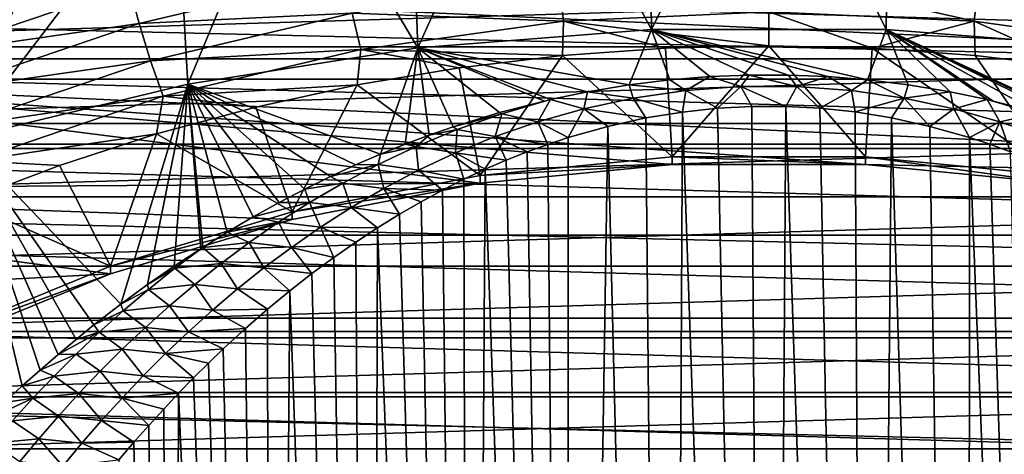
# Model space of a CAD drawing. Header units: metres. Extents: x -109 to 109, y -315 to 32.
# Tile 115 of 256: x -82.13 to -74.73, y -9.79 to -6.53. Entities that reach past the tile are written whole.
import ezdxf

# ---------------------------------------------------------------- set-up
doc = ezdxf.new("R2010")
doc.units = ezdxf.units.M
doc.layers.add('solid_K244242000C74_AAA', color=7, linetype='CONTINUOUS')

msp = doc.modelspace()

# ---------------------------------------------------------------- linework, layer by layer
at = {"layer": 'solid_K244242000C74_AAA'}
for points in [[(-77.381882, -6.601624, 41.704617), (-76.5, -4.808529, 34.982605), (-77.404205, -4.82931, 34.968056)], [(-77.381882, -6.601624, 41.704617), (-75.618118, -6.601624, 41.704617), (-76.5, -4.808529, 34.982605)], [(-75.618118, -6.601624, 41.704617), (-75.595795, -4.82931, 34.968056), (-76.5, -4.808529, 34.982605)], [(-77.381882, -6.601624, 41.704617), (-77.404205, -4.82931, 34.968056), (-78.305565, -4.89159, 34.924446)], [(-75.618118, -6.601624, 41.704617), (-73.862328, -6.738961, 41.608452), (-75.595795, -4.82931, 34.968056)], [(-73.862328, -6.738961, 41.608452), (-74.694435, -4.89159, 34.924446), (-75.595795, -4.82931, 34.968056)], [(-79.137672, -6.738961, 41.608452), (-78.305565, -4.89159, 34.924446), (-79.201248, -4.995171, 34.851917)], [(-79.137672, -6.738961, 41.608452), (-77.381882, -6.601624, 41.704617), (-78.305565, -4.89159, 34.924446)], [(-79.137672, -6.738961, 41.608452), (-79.201248, -4.995171, 34.851917), (-80.088432, -5.139728, 34.750698)], [(-80.869568, -7.012391, 41.416996), (-80.088432, -5.139728, 34.750698), (-80.964325, -5.324806, 34.621105)], [(-80.869568, -7.012391, 41.416996), (-79.137672, -6.738961, 41.608452), (-80.088432, -5.139728, 34.750698)], [(-82.56189, -7.419437, 41.131977), (-80.964325, -5.324806, 34.621105), (-81.826172, -5.549824, 34.463547)], [(-82.56189, -7.419437, 41.131977), (-80.869568, -7.012391, 41.416996), (-80.964325, -5.324806, 34.621105)], [(-82.56189, -7.419437, 41.131977), (-81.826172, -5.549824, 34.463547), (-82.671265, -5.814072, 34.278519)], [(-107.577339, -5.98969, -83.82), (-45.422661, -5.98969, -83.82), (-45.742775, -7.461317, -83.82)], [(-107.577339, -5.98969, -83.82), (-45.742775, -7.461317, -83.82), (-107.257225, -7.461317, -83.82)], [(-64.680969, -6.820297, -48), (-88.319031, -6.820297, -48), (-88.695793, -6.1212, -48)], [(-64.304207, -6.1212, -48), (-64.680969, -6.820297, -48), (-88.695793, -6.1212, -48)], [(-86.641006, -6.130447, -48.5), (-86.252464, -6.731366, -48.5), (-66.358994, -6.130447, -48.5)], [(-86.252464, -6.731366, -48.5), (-66.747536, -6.731366, -48.5), (-66.358994, -6.130447, -48.5)], [(-81.233681, -6.554684, 32.946564), (-79.689255, -6.190208, 33.201775), (-81.308876, -6.271647, 32.916985)], [(-79.631462, -6.477072, 33.170017), (-79.689255, -6.190208, 33.201775), (-81.233681, -6.554684, 32.946564)], [(-74.95591, -6.538722, 33.230785), (-74.924362, -6.260533, 33.32164), (-76.5, -6.188049, 33.372391)], [(-76.5, -6.46769, 33.280521), (-74.95591, -6.538722, 33.230785), (-76.5, -6.188049, 33.372391)], [(-84.828583, -6.972909, 33.083607), (-83.292114, -6.277767, 33.570351), (-68.171463, -6.972888, 33.083622)], [(-83.292114, -6.277767, 33.570351), (-69.707932, -6.277748, 33.570362), (-68.171463, -6.972888, 33.083622)], [(-82.81736, -6.783483, 32.558594), (-81.308876, -6.271647, 32.916985), (-82.89843, -6.515134, 32.468842)], [(-81.233681, -6.554684, 32.946564), (-81.308876, -6.271647, 32.916985), (-82.81736, -6.783483, 32.558594)], [(-78.04409, -6.538722, 33.230785), (-78.075638, -6.260533, 33.32164), (-79.631462, -6.477072, 33.170017)], [(-78.04409, -6.538722, 33.230785), (-76.5, -6.46769, 33.280521), (-78.075638, -6.260533, 33.32164)], [(-74.95591, -6.538722, 33.230785), (-73.431236, -6.750925, 33.082199), (-74.924362, -6.260533, 33.32164)], [(-73.431236, -6.750925, 33.082199), (-73.368538, -6.477072, 33.170017), (-74.924362, -6.260533, 33.32164)], [(-81.147903, -6.834943, 32.919434), (-79.631462, -6.477072, 33.170017), (-81.233681, -6.554684, 32.946564)], [(-79.568764, -6.750925, 33.082199), (-79.631462, -6.477072, 33.170017), (-81.147903, -6.834943, 32.919434)], [(-79.568764, -6.750925, 33.082199), (-78.04409, -6.538722, 33.230785), (-79.631462, -6.477072, 33.170017)], [(-78.04409, -6.538722, 33.230785), (-76.5, -6.722317, 33.136993), (-76.5, -6.46769, 33.280521)], [(-76.5, -6.46769, 33.280521), (-76.5, -6.722317, 33.136993), (-75.723457, -6.740517, 33.124252)], [(-76.5, -6.46769, 33.280521), (-75.723457, -6.740517, 33.124252), (-74.95591, -6.538722, 33.230785)], [(-82.718582, -7.058517, 32.593777), (-81.233681, -6.554684, 32.946564), (-82.81736, -6.783483, 32.558594)], [(-81.147903, -6.834943, 32.919434), (-81.233681, -6.554684, 32.946564), (-82.718582, -7.058517, 32.593777)], [(-79.568764, -6.750925, 33.082199), (-78.052193, -6.795709, 33.085606), (-78.04409, -6.538722, 33.230785)], [(-78.04409, -6.538722, 33.230785), (-78.052193, -6.795709, 33.085606), (-77.276527, -6.740516, 33.124252)], [(-78.04409, -6.538722, 33.230785), (-77.276527, -6.740516, 33.124252), (-76.5, -6.722317, 33.136993)], [(-74.95591, -6.538722, 33.230785), (-75.723457, -6.740517, 33.124252), (-74.947784, -6.79571, 33.085606)], [(-74.95591, -6.538722, 33.230785), (-74.947784, -6.79571, 33.085606), (-74.172562, -6.887903, 33.021049)], [(-74.95591, -6.538722, 33.230785), (-74.172562, -6.887903, 33.021049), (-73.431236, -6.750925, 33.082199)], [(-77.548973, -7.016982, 43.062935), (-77.381882, -6.601624, 41.704617), (-79.137672, -6.738961, 41.608452)], [(-77.548973, -7.016982, 43.062935), (-77.24334, -6.979298, 42.98661), (-77.381882, -6.601624, 41.704617)], [(-75.756638, -6.979298, 42.98661), (-75.618118, -6.601624, 41.704617), (-77.381882, -6.601624, 41.704617)], [(-76.056427, -6.954769, 42.936802), (-75.756638, -6.979298, 42.98661), (-77.381882, -6.601624, 41.704617)], [(-76.352577, -6.942759, 42.912468), (-76.056427, -6.954769, 42.936802), (-77.381882, -6.601624, 41.704617)], [(-76.6474, -6.942756, 42.912457), (-76.352577, -6.942759, 42.912468), (-77.381882, -6.601624, 41.704617)], [(-76.94355, -6.954767, 42.936798), (-76.6474, -6.942756, 42.912457), (-77.381882, -6.601624, 41.704617)], [(-77.24334, -6.979298, 42.98661), (-76.94355, -6.954767, 42.936798), (-77.381882, -6.601624, 41.704617)], [(-75.756638, -6.979298, 42.98661), (-75.450996, -7.016987, 43.062946), (-75.618118, -6.601624, 41.704617)], [(-73.765175, -7.463572, 43.96814), (-73.862328, -6.738961, 41.608452), (-75.618118, -6.601624, 41.704617)], [(-73.947311, -7.395243, 43.829632), (-73.765175, -7.463572, 43.96814), (-75.618118, -6.601624, 41.704617)], [(-74.126503, -7.33294, 43.703384), (-73.947311, -7.395243, 43.829632), (-75.618118, -6.601624, 41.704617)], [(-74.475899, -7.22512, 43.484879), (-74.126503, -7.33294, 43.703384), (-75.618118, -6.601624, 41.704617)], [(-74.812492, -7.138117, 43.308655), (-74.475899, -7.22512, 43.484879), (-75.618118, -6.601624, 41.704617)], [(-74.858475, -7.127481, 43.287098), (-74.812492, -7.138117, 43.308655), (-75.618118, -6.601624, 41.704617)], [(-75.136978, -7.069324, 43.169048), (-74.858475, -7.127481, 43.287098), (-75.618118, -6.601624, 41.704617)], [(-75.450996, -7.016987, 43.062946), (-75.136978, -7.069324, 43.169048), (-75.618118, -6.601624, 41.704617)], [(-86.252464, -6.731366, -48.5), (-85.828011, -7.308267, -48.5), (-66.747536, -6.731366, -48.5)], [(-85.828011, -7.308267, -48.5), (-67.171989, -7.308267, -48.5), (-66.747536, -6.731366, -48.5)], [(-77.226128, -7.558769, 32.551304), (-76.5, -6.722317, 33.136993), (-77.276527, -6.740516, 33.124252)], [(-77.226128, -7.558769, 32.551304), (-75.773872, -7.558769, 32.551304), (-76.5, -6.722317, 33.136993)], [(-75.773872, -7.558769, 32.551304), (-75.723457, -6.740517, 33.124252), (-76.5, -6.722317, 33.136993)], [(-81.054848, -7.101631, 32.836632), (-79.568764, -6.750925, 33.082199), (-81.147903, -6.834943, 32.919434)], [(-81.054848, -7.101631, 32.836632), (-79.596016, -7.017112, 32.930576), (-79.568764, -6.750925, 33.082199)], [(-79.420006, -7.537932, 44.118496), (-79.137672, -6.738961, 41.608452), (-80.869568, -7.012391, 41.416996)], [(-79.568764, -6.750925, 33.082199), (-79.596016, -7.017112, 32.930576), (-78.827415, -6.8879, 33.021053)], [(-79.568764, -6.750925, 33.082199), (-78.827415, -6.8879, 33.021053), (-78.052193, -6.795709, 33.085606)], [(-79.420006, -7.537932, 44.118496), (-79.23481, -7.463566, 43.968128), (-79.137672, -6.738961, 41.608452)], [(-79.23481, -7.463566, 43.968128), (-79.052658, -7.395234, 43.829613), (-79.137672, -6.738961, 41.608452)], [(-77.862991, -7.069319, 43.169037), (-77.548973, -7.016982, 43.062935), (-79.137672, -6.738961, 41.608452)], [(-78.141533, -7.127485, 43.287109), (-77.862991, -7.069319, 43.169037), (-79.137672, -6.738961, 41.608452)], [(-78.187469, -7.13811, 43.308643), (-78.141533, -7.127485, 43.287109), (-79.137672, -6.738961, 41.608452)], [(-78.524063, -7.225108, 43.484852), (-78.187469, -7.13811, 43.308643), (-79.137672, -6.738961, 41.608452)], [(-78.873466, -7.332929, 43.703362), (-78.524063, -7.225108, 43.484852), (-79.137672, -6.738961, 41.608452)], [(-79.052658, -7.395234, 43.829613), (-78.873466, -7.332929, 43.703362), (-79.137672, -6.738961, 41.608452)], [(-78.670738, -7.697042, 32.454487), (-78.052193, -6.795709, 33.085606), (-78.827415, -6.8879, 33.021053)], [(-78.670738, -7.697042, 32.454487), (-77.226128, -7.558769, 32.551304), (-78.052193, -6.795709, 33.085606)], [(-77.226128, -7.558769, 32.551304), (-77.276527, -6.740516, 33.124252), (-78.052193, -6.795709, 33.085606)], [(-75.773872, -7.558769, 32.551304), (-74.329262, -7.697042, 32.454487), (-75.723457, -6.740517, 33.124252)], [(-74.329262, -7.697042, 32.454487), (-74.947784, -6.79571, 33.085606), (-75.723457, -6.740517, 33.124252)], [(-74.329262, -7.697042, 32.454487), (-74.172562, -6.887903, 33.021049), (-74.947784, -6.79571, 33.085606)], [(-65.097466, -7.495881, -48), (-87.902534, -7.495881, -48), (-88.319031, -6.820297, -48)], [(-64.680969, -6.820297, -48), (-65.097466, -7.495881, -48), (-88.319031, -6.820297, -48)], [(-82.605904, -7.329646, 32.573036), (-81.147903, -6.834943, 32.919434), (-82.718582, -7.058517, 32.593777)], [(-81.054848, -7.101631, 32.836632), (-81.147903, -6.834943, 32.919434), (-82.605904, -7.329646, 32.573036)], [(-78.670738, -7.697042, 32.454487), (-78.827415, -6.8879, 33.021053), (-79.596016, -7.017112, 32.930576)], [(-77.122787, -7.059688, 43.208241), (-76.94355, -6.954767, 42.936798), (-77.24334, -6.979298, 42.98661)], [(-76.709824, -7.029658, 43.144699), (-76.94355, -6.954767, 42.936798), (-77.122787, -7.059688, 43.208241)], [(-76.709824, -7.029658, 43.144699), (-76.6474, -6.942756, 42.912457), (-76.94355, -6.954767, 42.936798)], [(-76.290161, -7.029664, 43.144714), (-76.6474, -6.942756, 42.912457), (-76.709824, -7.029658, 43.144699)], [(-76.290161, -7.029664, 43.144714), (-76.352577, -6.942759, 42.912468), (-76.6474, -6.942756, 42.912457)], [(-76.290161, -7.029664, 43.144714), (-76.056427, -6.954769, 42.936802), (-76.352577, -6.942759, 42.912468)], [(-75.877205, -7.059696, 43.20826), (-76.056427, -6.954769, 42.936802), (-76.290161, -7.029664, 43.144714)], [(-75.877205, -7.059696, 43.20826), (-75.756638, -6.979298, 42.98661), (-76.056427, -6.954769, 42.936802)], [(-86.260796, -7.804766, 32.501133), (-84.828583, -6.972909, 33.083607), (-78.670784, -7.754424, 32.536385)], [(-84.828583, -6.972909, 33.083607), (-68.171463, -6.972888, 33.083622), (-66.739243, -7.804742, 32.501152)], [(-84.828583, -6.972909, 33.083607), (-75.773102, -7.616175, 32.633186), (-77.226898, -7.616175, 32.633186)], [(-84.828583, -6.972909, 33.083607), (-66.739243, -7.804742, 32.501152), (-75.773102, -7.616175, 32.633186)], [(-84.828583, -6.972909, 33.083607), (-77.226898, -7.616175, 32.633186), (-78.670784, -7.754424, 32.536385)], [(-81.372131, -8.665208, 46.39249), (-80.869568, -7.012391, 41.416996), (-82.56189, -7.419437, 41.131977)], [(-81.372131, -8.665208, 46.39249), (-81.171005, -8.517788, 46.09602), (-80.869568, -7.012391, 41.416996)], [(-81.171005, -8.517788, 46.09602), (-80.970596, -8.378822, 45.816525), (-80.869568, -7.012391, 41.416996)], [(-81.054848, -7.101631, 32.836632), (-80.356186, -7.183059, 32.814381), (-79.596016, -7.017112, 32.930576)], [(-80.970596, -8.378822, 45.816525), (-80.771439, -8.247856, 45.552662), (-80.869568, -7.012391, 41.416996)], [(-79.607368, -7.618715, 44.281998), (-79.420006, -7.537932, 44.118496), (-80.869568, -7.012391, 41.416996)], [(-79.796806, -7.706047, 44.458752), (-79.607368, -7.618715, 44.281998), (-80.869568, -7.012391, 41.416996)], [(-79.988525, -7.800026, 44.648602), (-79.796806, -7.706047, 44.458752), (-80.869568, -7.012391, 41.416996)], [(-80.181854, -7.901051, 44.852825), (-79.988525, -7.800026, 44.648602), (-80.869568, -7.012391, 41.416996)], [(-80.376846, -8.009217, 45.071331), (-80.181854, -7.901051, 44.852825), (-80.869568, -7.012391, 41.416996)], [(-80.57357, -8.124679, 45.304173), (-80.376846, -8.009217, 45.071331), (-80.869568, -7.012391, 41.416996)], [(-80.756493, -8.238296, 45.533367), (-80.57357, -8.124679, 45.304173), (-80.869568, -7.012391, 41.416996)], [(-80.771439, -8.247856, 45.552662), (-80.756493, -8.238296, 45.533367), (-80.869568, -7.012391, 41.416996)], [(-80.084618, -7.971571, 32.262257), (-79.596016, -7.017112, 32.930576), (-80.356186, -7.183059, 32.814381)], [(-80.084618, -7.971571, 32.262257), (-78.670738, -7.697042, 32.454487), (-79.596016, -7.017112, 32.930576)], [(-77.518578, -7.116772, 43.328857), (-77.548973, -7.016982, 43.062935), (-77.862991, -7.069319, 43.169037)], [(-77.122787, -7.059688, 43.208241), (-77.24334, -6.979298, 42.98661), (-77.548973, -7.016982, 43.062935)], [(-77.122787, -7.059688, 43.208241), (-77.548973, -7.016982, 43.062935), (-77.518578, -7.116772, 43.328857)], [(-76.709824, -7.029658, 43.144699), (-77.122787, -7.059688, 43.208241), (-76.885284, -7.192336, 43.446877)], [(-76.709824, -7.029658, 43.144699), (-76.885284, -7.192336, 43.446877), (-76.62767, -7.178792, 43.419281)], [(-76.709824, -7.029658, 43.144699), (-76.62767, -7.178792, 43.419281), (-76.372528, -7.178788, 43.419273)], [(-76.290161, -7.029664, 43.144714), (-76.709824, -7.029658, 43.144699), (-76.372528, -7.178788, 43.419273)], [(-76.290161, -7.029664, 43.144714), (-76.372528, -7.178788, 43.419273), (-76.114922, -7.192319, 43.446842)], [(-75.877205, -7.059696, 43.20826), (-76.290161, -7.029664, 43.144714), (-76.114922, -7.192319, 43.446842)], [(-75.481422, -7.11679, 43.328896), (-75.756638, -6.979298, 42.98661), (-75.877205, -7.059696, 43.20826)], [(-75.481422, -7.11679, 43.328896), (-75.450996, -7.016987, 43.062946), (-75.756638, -6.979298, 42.98661)], [(-75.481422, -7.11679, 43.328896), (-75.136978, -7.069324, 43.169048), (-75.450996, -7.016987, 43.062946)], [(-82.48365, -7.586429, 32.497173), (-81.054848, -7.101631, 32.836632), (-82.605904, -7.329646, 32.573036)], [(-82.48365, -7.586429, 32.497173), (-81.103386, -7.385146, 32.672878), (-81.054848, -7.101631, 32.836632)], [(-81.054848, -7.101631, 32.836632), (-81.103386, -7.385146, 32.672878), (-80.356186, -7.183059, 32.814381)], [(-77.89035, -7.196421, 43.496773), (-77.862991, -7.069319, 43.169037), (-78.141533, -7.127485, 43.287109)], [(-77.518578, -7.116772, 43.328857), (-77.862991, -7.069319, 43.169037), (-77.89035, -7.196421, 43.496773)], [(-77.122787, -7.059688, 43.208241), (-77.518578, -7.116772, 43.328857), (-77.149727, -7.220623, 43.504402)], [(-77.122787, -7.059688, 43.208241), (-77.149727, -7.220623, 43.504402), (-76.885284, -7.192336, 43.446877)], [(-75.877205, -7.059696, 43.20826), (-76.114922, -7.192319, 43.446842), (-75.850471, -7.220595, 43.504345)], [(-75.481422, -7.11679, 43.328896), (-75.877205, -7.059696, 43.20826), (-75.850471, -7.220595, 43.504345)], [(-75.109665, -7.196441, 43.496815), (-75.136978, -7.069324, 43.169048), (-75.481422, -7.11679, 43.328896)], [(-75.109665, -7.196441, 43.496815), (-74.858475, -7.127481, 43.287098), (-75.136978, -7.069324, 43.169048)], [(-78.507866, -7.233449, 43.516407), (-78.187469, -7.13811, 43.308643), (-78.524063, -7.225108, 43.484852)], [(-78.507866, -7.233449, 43.516407), (-78.141533, -7.127485, 43.287109), (-78.187469, -7.13811, 43.308643)], [(-78.507866, -7.233449, 43.516407), (-78.236633, -7.293982, 43.7019), (-78.141533, -7.127485, 43.287109)], [(-77.89035, -7.196421, 43.496773), (-78.141533, -7.127485, 43.287109), (-78.236633, -7.293982, 43.7019)], [(-77.518578, -7.116772, 43.328857), (-77.89035, -7.196421, 43.496773), (-77.424118, -7.26533, 43.595291)], [(-77.518578, -7.116772, 43.328857), (-77.424118, -7.26533, 43.595291), (-77.149727, -7.220623, 43.504402)], [(-76.499825, -26.060915, 72.49437), (-76.62767, -7.178792, 43.419281), (-76.885284, -7.192336, 43.446877)], [(-76.499825, -26.060915, 72.49437), (-76.372528, -7.178788, 43.419273), (-76.62767, -7.178792, 43.419281)], [(-76.499825, -26.060915, 72.49437), (-75.749474, -26.040083, 72.491035), (-76.372528, -7.178788, 43.419273)], [(-75.749474, -26.040083, 72.491035), (-76.114922, -7.192319, 43.446842), (-76.372528, -7.178788, 43.419273)], [(-75.481422, -7.11679, 43.328896), (-75.850471, -7.220595, 43.504345), (-75.57608, -7.265295, 43.595219)], [(-75.481422, -7.11679, 43.328896), (-75.57608, -7.265295, 43.595219), (-75.289703, -7.328497, 43.72377)], [(-75.109665, -7.196441, 43.496815), (-75.481422, -7.11679, 43.328896), (-75.289703, -7.328497, 43.72377)], [(-74.763397, -7.294009, 43.701958), (-74.858475, -7.127481, 43.287098), (-75.109665, -7.196441, 43.496815)], [(-74.492149, -7.23345, 43.516415), (-74.812492, -7.138117, 43.308655), (-74.858475, -7.127481, 43.287098)], [(-74.492149, -7.23345, 43.516415), (-74.858475, -7.127481, 43.287098), (-74.763397, -7.294009, 43.701958)], [(-74.492149, -7.23345, 43.516415), (-74.475899, -7.22512, 43.484879), (-74.812492, -7.138117, 43.308655)], [(-80.084618, -7.971571, 32.262257), (-80.356186, -7.183059, 32.814381), (-81.103386, -7.385146, 32.672878)], [(-78.507866, -7.233449, 43.516407), (-78.524063, -7.225108, 43.484852), (-78.873466, -7.332929, 43.703362)], [(-78.507866, -7.233449, 43.516407), (-78.873466, -7.332929, 43.703362), (-78.84259, -7.35152, 43.771053)], [(-78.507866, -7.233449, 43.516407), (-78.84259, -7.35152, 43.771053), (-78.557938, -7.405375, 43.935452)], [(-78.507866, -7.233449, 43.516407), (-78.557938, -7.405375, 43.935452), (-78.236633, -7.293982, 43.7019)], [(-77.89035, -7.196421, 43.496773), (-78.236633, -7.293982, 43.7019), (-78.008881, -7.412884, 43.895241)], [(-77.89035, -7.196421, 43.496773), (-78.008881, -7.412884, 43.895241), (-77.710472, -7.328542, 43.723858)], [(-77.89035, -7.196421, 43.496773), (-77.710472, -7.328542, 43.723858), (-77.424118, -7.26533, 43.595291)], [(-77.250183, -26.040102, 72.491035), (-77.149727, -7.220623, 43.504402), (-77.424118, -7.26533, 43.595291)], [(-77.250183, -26.040102, 72.491035), (-76.499825, -26.060915, 72.49437), (-77.149727, -7.220623, 43.504402)], [(-76.499825, -26.060915, 72.49437), (-76.885284, -7.192336, 43.446877), (-77.149727, -7.220623, 43.504402)], [(-75.749474, -26.040083, 72.491035), (-75.850471, -7.220595, 43.504345), (-76.114922, -7.192319, 43.446842)], [(-75.749474, -26.040083, 72.491035), (-75.57608, -7.265295, 43.595219), (-75.850471, -7.220595, 43.504345)], [(-75.109665, -7.196441, 43.496815), (-75.289703, -7.328497, 43.72377), (-74.991295, -7.41283, 43.89513)], [(-74.763397, -7.294009, 43.701958), (-75.109665, -7.196441, 43.496815), (-74.991295, -7.41283, 43.89513)], [(-74.492149, -7.23345, 43.516415), (-74.763397, -7.294009, 43.701958), (-74.442108, -7.405405, 43.935513)], [(-85.828011, -7.308267, -48.5), (-85.369865, -7.857977, -48.5), (-67.171989, -7.308267, -48.5)], [(-85.369865, -7.857977, -48.5), (-67.630135, -7.857977, -48.5), (-67.171989, -7.308267, -48.5)], [(-78.236633, -7.293982, 43.7019), (-78.557938, -7.405375, 43.935452), (-78.161728, -7.463614, 43.998173)], [(-78.236633, -7.293982, 43.7019), (-78.161728, -7.463614, 43.998173), (-78.008881, -7.412884, 43.895241)], [(-78.000259, -25.977484, 72.480888), (-77.710472, -7.328542, 43.723858), (-78.008881, -7.412884, 43.895241)], [(-78.000259, -25.977484, 72.480888), (-77.250183, -26.040102, 72.491035), (-77.710472, -7.328542, 43.723858)], [(-77.250183, -26.040102, 72.491035), (-77.424118, -7.26533, 43.595291), (-77.710472, -7.328542, 43.723858)], [(-75.749474, -26.040083, 72.491035), (-74.999443, -25.977449, 72.480888), (-75.57608, -7.265295, 43.595219)], [(-74.999443, -25.977449, 72.480888), (-75.289703, -7.328497, 43.72377), (-75.57608, -7.265295, 43.595219)], [(-74.999443, -25.977449, 72.480888), (-74.991295, -7.41283, 43.89513), (-75.289703, -7.328497, 43.72377)], [(-74.763397, -7.294009, 43.701958), (-74.991295, -7.41283, 43.89513), (-74.838455, -7.463552, 43.998047)], [(-74.763397, -7.294009, 43.701958), (-74.838455, -7.463552, 43.998047), (-74.683212, -7.520044, 44.112705)], [(-74.442108, -7.405405, 43.935513), (-74.763397, -7.294009, 43.701958), (-74.683212, -7.520044, 44.112705)], [(-82.48365, -7.586429, 32.497173), (-81.834572, -7.622315, 32.506809), (-81.103386, -7.385146, 32.672878)], [(-81.451057, -8.378923, 31.977028), (-81.103386, -7.385146, 32.672878), (-81.834572, -7.622315, 32.506809)], [(-81.451057, -8.378923, 31.977028), (-80.084618, -7.971571, 32.262257), (-81.103386, -7.385146, 32.672878)], [(-79.151215, -7.479096, 44.045052), (-79.052658, -7.395234, 43.829613), (-79.23481, -7.463566, 43.968128)], [(-78.84259, -7.35152, 43.771053), (-79.052658, -7.395234, 43.829613), (-79.151215, -7.479096, 44.045052)], [(-78.84259, -7.35152, 43.771053), (-79.151215, -7.479096, 44.045052), (-78.85659, -7.527648, 44.191036)], [(-78.84259, -7.35152, 43.771053), (-78.873466, -7.332929, 43.703362), (-79.052658, -7.395234, 43.829613)], [(-78.84259, -7.35152, 43.771053), (-78.85659, -7.527648, 44.191036), (-78.557938, -7.405375, 43.935452)], [(-107.257225, -7.461317, -83.82), (-45.742775, -7.461317, -83.82), (-46.132748, -8.916736, -83.82)], [(-107.257225, -7.461317, -83.82), (-46.132748, -8.916736, -83.82), (-106.867256, -8.916736, -83.82)], [(-81.574142, -8.821128, 46.705498), (-81.372131, -8.665208, 46.39249), (-82.56189, -7.419437, 41.131977)], [(-81.709282, -8.929922, 46.923519), (-81.574142, -8.821128, 46.705498), (-82.56189, -7.419437, 41.131977)], [(-81.844612, -9.042778, 47.149544), (-81.709282, -8.929922, 46.923519), (-82.56189, -7.419437, 41.131977)], [(-81.980019, -9.159836, 47.38393), (-81.844612, -9.042778, 47.149544), (-82.56189, -7.419437, 41.131977)], [(-82.113739, -9.279252, 47.622608), (-81.980019, -9.159836, 47.38393), (-82.56189, -7.419437, 41.131977)], [(-82.24765, -9.402764, 47.869034), (-82.113739, -9.279252, 47.622608), (-82.56189, -7.419437, 41.131977)], [(-79.151215, -7.479096, 44.045052), (-79.23481, -7.463566, 43.968128), (-79.420006, -7.537932, 44.118496)], [(-78.557938, -7.405375, 43.935452), (-78.85659, -7.527648, 44.191036), (-78.474045, -7.582576, 44.239571)], [(-78.557938, -7.405375, 43.935452), (-78.474045, -7.582576, 44.239571), (-78.316971, -7.520115, 44.11285)], [(-78.557938, -7.405375, 43.935452), (-78.316971, -7.520115, 44.11285), (-78.161728, -7.463614, 43.998173)], [(-78.000259, -25.977484, 72.480888), (-78.161728, -7.463614, 43.998173), (-78.316971, -7.520115, 44.11285)], [(-78.000259, -25.977484, 72.480888), (-78.008881, -7.412884, 43.895241), (-78.161728, -7.463614, 43.998173)], [(-74.999443, -25.977449, 72.480888), (-74.250511, -25.872911, 72.463966), (-74.991295, -7.41283, 43.89513)], [(-74.250511, -25.872911, 72.463966), (-74.838455, -7.463552, 43.998047), (-74.991295, -7.41283, 43.89513)], [(-74.250511, -25.872911, 72.463966), (-74.683212, -7.520044, 44.112705), (-74.838455, -7.463552, 43.998047)], [(-65.552834, -8.146531, -48), (-87.447166, -8.146531, -48), (-87.902534, -7.495881, -48)], [(-65.097466, -7.495881, -48), (-65.552834, -8.146531, -48), (-87.902534, -7.495881, -48)], [(-79.437096, -7.613977, 44.333565), (-79.420006, -7.537932, 44.118496), (-79.607368, -7.618715, 44.281998)], [(-79.151215, -7.479096, 44.045052), (-79.420006, -7.537932, 44.118496), (-79.437096, -7.613977, 44.333565)], [(-79.151215, -7.479096, 44.045052), (-79.437096, -7.613977, 44.333565), (-79.135017, -7.658325, 44.463402)], [(-79.151215, -7.479096, 44.045052), (-79.135017, -7.658325, 44.463402), (-78.85659, -7.527648, 44.191036)], [(-78.85659, -7.527648, 44.191036), (-79.135017, -7.658325, 44.463402), (-78.792198, -7.725924, 44.530025)], [(-78.85659, -7.527648, 44.191036), (-78.792198, -7.725924, 44.530025), (-78.632393, -7.651224, 44.378662)], [(-78.85659, -7.527648, 44.191036), (-78.632393, -7.651224, 44.378662), (-78.474045, -7.582576, 44.239571)], [(-78.000259, -25.977484, 72.480888), (-78.316971, -7.520115, 44.11285), (-78.474045, -7.582576, 44.239571)], [(-82.48365, -7.586429, 32.497173), (-82.547462, -7.893948, 32.316612), (-81.834572, -7.622315, 32.506809)], [(-81.451057, -8.378923, 31.977028), (-81.834572, -7.622315, 32.506809), (-82.547462, -7.893948, 32.316612)], [(-79.437096, -7.613977, 44.333565), (-79.607368, -7.618715, 44.281998), (-79.796806, -7.706047, 44.458752)], [(-79.437096, -7.613977, 44.333565), (-79.796806, -7.706047, 44.458752), (-79.703262, -7.754778, 44.633488)], [(-79.437096, -7.613977, 44.333565), (-79.703262, -7.754778, 44.633488), (-79.395554, -7.795855, 44.749191)], [(-79.437096, -7.613977, 44.333565), (-79.395554, -7.795855, 44.749191), (-79.135017, -7.658325, 44.463402)], [(-78.670784, -7.754424, 32.536385), (-77.226898, -7.616175, 32.633186), (-78.670738, -7.697042, 32.454487)], [(-77.226898, -7.616175, 32.633186), (-77.226128, -7.558769, 32.551304), (-78.670738, -7.697042, 32.454487)], [(-78.000259, -25.977484, 72.480888), (-78.474045, -7.582576, 44.239571), (-78.632393, -7.651224, 44.378662)], [(-77.226898, -7.616175, 32.633186), (-75.773102, -7.616175, 32.633186), (-77.226128, -7.558769, 32.551304)], [(-75.773102, -7.616175, 32.633186), (-75.773872, -7.558769, 32.551304), (-77.226128, -7.558769, 32.551304)], [(-74.329216, -7.754424, 32.536385), (-74.329262, -7.697042, 32.454487), (-75.773872, -7.558769, 32.551304)], [(-75.773102, -7.616175, 32.633186), (-74.329216, -7.754424, 32.536385), (-75.773872, -7.558769, 32.551304)], [(-66.739243, -7.804742, 32.501152), (-74.329216, -7.754424, 32.536385), (-75.773102, -7.616175, 32.633186)], [(-78.670784, -7.754424, 32.536385), (-78.670738, -7.697042, 32.454487), (-80.084618, -7.971571, 32.262257)], [(-79.135017, -7.658325, 44.463402), (-79.395554, -7.795855, 44.749191), (-78.953049, -7.807104, 44.694305)], [(-79.135017, -7.658325, 44.463402), (-78.953049, -7.807104, 44.694305), (-78.792198, -7.725924, 44.530025)], [(-78.749229, -25.872953, 72.463974), (-78.632393, -7.651224, 44.378662), (-78.792198, -7.725924, 44.530025)], [(-78.749229, -25.872953, 72.463974), (-78.000259, -25.977484, 72.480888), (-78.632393, -7.651224, 44.378662)], [(-86.260796, -7.804766, 32.501133), (-78.670784, -7.754424, 32.536385), (-80.085106, -8.029004, 32.34412)], [(-80.085106, -8.029004, 32.34412), (-78.670784, -7.754424, 32.536385), (-80.084618, -7.971571, 32.262257)], [(-79.703262, -7.754778, 44.633488), (-79.796806, -7.706047, 44.458752), (-79.988525, -7.800026, 44.648602)], [(-79.703262, -7.754778, 44.633488), (-79.988525, -7.800026, 44.648602), (-79.952438, -7.900276, 44.942207)], [(-79.703262, -7.754778, 44.633488), (-79.952438, -7.900276, 44.942207), (-79.640419, -7.938855, 45.045498)], [(-79.703262, -7.754778, 44.633488), (-79.640419, -7.938855, 45.045498), (-79.395554, -7.795855, 44.749191)], [(-78.749229, -25.872953, 72.463974), (-78.792198, -7.725924, 44.530025), (-78.953049, -7.807104, 44.694305)], [(-87.570755, -8.763027, 31.830153), (-86.260796, -7.804766, 32.501133), (-81.450836, -8.436193, 32.059002)], [(-86.260796, -7.804766, 32.501133), (-80.085106, -8.029004, 32.34412), (-81.450836, -8.436193, 32.059002)], [(-79.952438, -7.900276, 44.942207), (-79.988525, -7.800026, 44.648602), (-80.181854, -7.901051, 44.852825)], [(-79.395554, -7.795855, 44.749191), (-79.640419, -7.938855, 45.045498), (-79.277687, -7.988894, 45.061775)], [(-79.395554, -7.795855, 44.749191), (-79.277687, -7.988894, 45.061775), (-79.114899, -7.894712, 44.871468)], [(-79.395554, -7.795855, 44.749191), (-79.114899, -7.894712, 44.871468), (-78.953049, -7.807104, 44.694305)], [(-78.749229, -25.872953, 72.463974), (-78.953049, -7.807104, 44.694305), (-79.114899, -7.894712, 44.871468)], [(-85.369865, -7.857977, -48.5), (-84.87944, -8.378959, -48.5), (-67.630135, -7.857977, -48.5)], [(-84.87944, -8.378959, -48.5), (-68.12056, -8.378959, -48.5), (-67.630135, -7.857977, -48.5)], [(-82.750015, -8.913321, 31.602839), (-81.451057, -8.378923, 31.977028), (-82.547462, -7.893948, 32.316612)], [(-79.952438, -7.900276, 44.942207), (-80.181854, -7.901051, 44.852825), (-80.376846, -8.009217, 45.071331)], [(-79.952438, -7.900276, 44.942207), (-80.376846, -8.009217, 45.071331), (-80.186646, -8.04976, 45.258141)], [(-79.952438, -7.900276, 44.942207), (-80.186646, -8.04976, 45.258141), (-79.871353, -8.086433, 45.350418)], [(-79.952438, -7.900276, 44.942207), (-79.871353, -8.086433, 45.350418), (-79.640419, -7.938855, 45.045498)], [(-78.749229, -25.872953, 72.463974), (-79.114899, -7.894712, 44.871468), (-79.277687, -7.988894, 45.061775)], [(-80.085106, -8.029004, 32.34412), (-80.084618, -7.971571, 32.262257), (-81.451057, -8.378923, 31.977028)], [(-79.640419, -7.938855, 45.045498), (-79.871353, -8.086433, 45.350418), (-79.441193, -8.089998, 45.26577)], [(-79.640419, -7.938855, 45.045498), (-79.441193, -8.089998, 45.26577), (-79.277687, -7.988894, 45.061775)], [(-78.749229, -25.872953, 72.463974), (-79.277687, -7.988894, 45.061775), (-79.441193, -8.089998, 45.26577)], [(-81.450836, -8.436193, 32.059002), (-80.085106, -8.029004, 32.34412), (-81.451057, -8.378923, 31.977028)], [(-80.186646, -8.04976, 45.258141), (-80.376846, -8.009217, 45.071331), (-80.57357, -8.124679, 45.304173)], [(-80.186646, -8.04976, 45.258141), (-80.57357, -8.124679, 45.304173), (-80.407761, -8.202586, 45.579914)], [(-80.186646, -8.04976, 45.258141), (-80.407761, -8.202586, 45.579914), (-80.08992, -8.237875, 45.66243)], [(-80.186646, -8.04976, 45.258141), (-80.08992, -8.237875, 45.66243), (-79.871353, -8.086433, 45.350418)], [(-80.407761, -8.202586, 45.579914), (-80.57357, -8.124679, 45.304173), (-80.756493, -8.238296, 45.533367)], [(-79.871353, -8.086433, 45.350418), (-80.08992, -8.237875, 45.66243), (-79.770363, -8.312894, 45.714874)], [(-79.871353, -8.086433, 45.350418), (-79.770363, -8.312894, 45.714874), (-79.605461, -8.197848, 45.483234)], [(-79.871353, -8.086433, 45.350418), (-79.605461, -8.197848, 45.483234), (-79.441193, -8.089998, 45.26577)], [(-79.497078, -25.725977, 72.439957), (-79.441193, -8.089998, 45.26577), (-79.605461, -8.197848, 45.483234)], [(-79.497078, -25.725977, 72.439957), (-78.749229, -25.872953, 72.463974), (-79.441193, -8.089998, 45.26577)], [(-66.045128, -8.769349, -48), (-86.954872, -8.769349, -48), (-87.447166, -8.146531, -48)], [(-65.552834, -8.146531, -48), (-66.045128, -8.769349, -48), (-87.447166, -8.146531, -48)], [(-80.407761, -8.202586, 45.579914), (-80.756493, -8.238296, 45.533367), (-80.617287, -8.358267, 45.906502)], [(-80.407761, -8.202586, 45.579914), (-80.617287, -8.358267, 45.906502), (-80.297493, -8.392568, 45.980259)], [(-80.407761, -8.202586, 45.579914), (-80.297493, -8.392568, 45.980259), (-80.08992, -8.237875, 45.66243)], [(-79.497078, -25.725977, 72.439957), (-79.605461, -8.197848, 45.483234), (-79.770363, -8.312894, 45.714874)], [(-80.970596, -8.378822, 45.816525), (-80.756493, -8.238296, 45.533367), (-80.771439, -8.247856, 45.552662)], [(-80.96608, -8.394925, 45.868187), (-80.756493, -8.238296, 45.533367), (-80.970596, -8.378822, 45.816525)], [(-80.96608, -8.394925, 45.868187), (-80.617287, -8.358267, 45.906502), (-80.756493, -8.238296, 45.533367)], [(-80.08992, -8.237875, 45.66243), (-80.297493, -8.392568, 45.980259), (-79.935829, -8.435229, 45.960857)], [(-80.08992, -8.237875, 45.66243), (-79.935829, -8.435229, 45.960857), (-79.770363, -8.312894, 45.714874)], [(-80.96608, -8.394925, 45.868187), (-80.816383, -8.516483, 46.237198), (-80.617287, -8.358267, 45.906502)], [(-80.617287, -8.358267, 45.906502), (-80.816383, -8.516483, 46.237198), (-80.495102, -8.550125, 46.30307)], [(-80.617287, -8.358267, 45.906502), (-80.495102, -8.550125, 46.30307), (-80.297493, -8.392568, 45.980259)], [(-79.497078, -25.725977, 72.439957), (-79.770363, -8.312894, 45.714874), (-79.935829, -8.435229, 45.960857)], [(-87.570755, -8.763027, 31.830153), (-81.450836, -8.436193, 32.059002), (-82.749863, -8.970601, 31.684807)], [(-84.87944, -8.378959, -48.5), (-84.357765, -8.870054, -48.5), (-68.12056, -8.378959, -48.5)], [(-84.357765, -8.870054, -48.5), (-68.642235, -8.870054, -48.5), (-68.12056, -8.378959, -48.5)], [(-81.450836, -8.436193, 32.059002), (-81.451057, -8.378923, 31.977028), (-82.750015, -8.913321, 31.602839)], [(-82.749863, -8.970601, 31.684807), (-81.450836, -8.436193, 32.059002), (-82.750015, -8.913321, 31.602839)], [(-80.96608, -8.394925, 45.868187), (-80.970596, -8.378822, 45.816525), (-81.171005, -8.517788, 46.09602)], [(-81.16478, -8.55354, 46.205784), (-80.96608, -8.394925, 45.868187), (-81.171005, -8.517788, 46.09602)], [(-81.16478, -8.55354, 46.205784), (-80.816383, -8.516483, 46.237198), (-80.96608, -8.394925, 45.868187)], [(-80.297493, -8.392568, 45.980259), (-80.495102, -8.550125, 46.30307), (-80.101852, -8.564891, 46.221283)], [(-80.297493, -8.392568, 45.980259), (-80.101852, -8.564891, 46.221283), (-79.935829, -8.435229, 45.960857)], [(-79.497078, -25.725977, 72.439957), (-79.935829, -8.435229, 45.960857), (-80.101852, -8.564891, 46.221283)], [(-81.16478, -8.55354, 46.205784), (-81.171005, -8.517788, 46.09602), (-81.372131, -8.665208, 46.39249)], [(-81.354095, -8.714081, 46.546062), (-81.16478, -8.55354, 46.205784), (-81.372131, -8.665208, 46.39249)], [(-81.354095, -8.714081, 46.546062), (-81.006157, -8.676916, 46.571335), (-81.16478, -8.55354, 46.205784)], [(-81.16478, -8.55354, 46.205784), (-81.006157, -8.676916, 46.571335), (-80.816383, -8.516483, 46.237198)], [(-80.816383, -8.516483, 46.237198), (-81.006157, -8.676916, 46.571335), (-80.683716, -8.710182, 46.630093)], [(-80.816383, -8.516483, 46.237198), (-80.683716, -8.710182, 46.630093), (-80.495102, -8.550125, 46.30307)], [(-80.495102, -8.550125, 46.30307), (-80.683716, -8.710182, 46.630093), (-80.268311, -8.702482, 46.497082)], [(-80.495102, -8.550125, 46.30307), (-80.268311, -8.702482, 46.497082), (-80.101852, -8.564891, 46.221283)], [(-80.24279, -25.536224, 72.408768), (-80.101852, -8.564891, 46.221283), (-80.268311, -8.702482, 46.497082)], [(-80.24279, -25.536224, 72.408768), (-79.497078, -25.725977, 72.439957), (-80.101852, -8.564891, 46.221283)], [(-81.354095, -8.714081, 46.546062), (-81.372131, -8.665208, 46.39249), (-81.574142, -8.821128, 46.705498)], [(-81.534859, -8.876387, 46.888672), (-81.354095, -8.714081, 46.546062), (-81.574142, -8.821128, 46.705498)], [(-81.534859, -8.876387, 46.888672), (-81.187485, -8.839333, 46.908421), (-81.354095, -8.714081, 46.546062)], [(-81.354095, -8.714081, 46.546062), (-81.187485, -8.839333, 46.908421), (-81.006157, -8.676916, 46.571335)], [(-81.006157, -8.676916, 46.571335), (-81.187485, -8.839333, 46.908421), (-80.864174, -8.872441, 46.960697)], [(-81.006157, -8.676916, 46.571335), (-80.864174, -8.872441, 46.960697), (-80.683716, -8.710182, 46.630093)], [(-80.683716, -8.710182, 46.630093), (-80.864174, -8.872441, 46.960697), (-80.435219, -8.847782, 46.787956)], [(-80.683716, -8.710182, 46.630093), (-80.435219, -8.847782, 46.787956), (-80.268311, -8.702482, 46.497082)], [(-80.24279, -25.536224, 72.408768), (-80.268311, -8.702482, 46.497082), (-80.435219, -8.847782, 46.787956)], [(-66.57267, -9.362391, -48), (-86.42733, -9.362391, -48), (-86.954872, -8.769349, -48)], [(-66.045128, -8.769349, -48), (-66.57267, -9.362391, -48), (-86.954872, -8.769349, -48)], [(-84.357765, -8.870054, -48.5), (-83.808151, -9.328094, -48.5), (-68.642235, -8.870054, -48.5)], [(-83.808151, -9.328094, -48.5), (-69.191849, -9.328094, -48.5), (-68.642235, -8.870054, -48.5)], [(-81.534859, -8.876387, 46.888672), (-81.709282, -8.929922, 46.923519), (-81.844612, -9.042778, 47.149544)], [(-81.707809, -9.040317, 47.233303), (-81.534859, -8.876387, 46.888672), (-81.844612, -9.042778, 47.149544)], [(-81.534859, -8.876387, 46.888672), (-81.574142, -8.821128, 46.705498), (-81.709282, -8.929922, 46.923519)], [(-81.707809, -9.040317, 47.233303), (-81.361061, -9.003568, 47.248093), (-81.534859, -8.876387, 46.888672)], [(-81.534859, -8.876387, 46.888672), (-81.361061, -9.003568, 47.248093), (-81.187485, -8.839333, 46.908421)], [(-81.187485, -8.839333, 46.908421), (-81.361061, -9.003568, 47.248093), (-81.037109, -9.036703, 47.294449)], [(-81.187485, -8.839333, 46.908421), (-81.037109, -9.036703, 47.294449), (-80.864174, -8.872441, 46.960697)], [(-80.864174, -8.872441, 46.960697), (-81.037109, -9.036703, 47.294449), (-80.602501, -9.001299, 47.094704)], [(-80.864174, -8.872441, 46.960697), (-80.602501, -9.001299, 47.094704), (-80.435219, -8.847782, 46.787956)], [(-80.24279, -25.536224, 72.408768), (-80.435219, -8.847782, 46.787956), (-80.602501, -9.001299, 47.094704)], [(-106.867256, -8.916736, -83.82), (-46.132748, -8.916736, -83.82), (-46.591377, -10.351391, -83.82)], [(-106.867256, -8.916736, -83.82), (-46.591377, -10.351391, -83.82), (-106.408623, -10.351391, -83.82)], [(-81.707809, -9.040317, 47.233303), (-81.527557, -9.169449, 47.589993), (-81.361061, -9.003568, 47.248093)], [(-81.361061, -9.003568, 47.248093), (-81.527557, -9.169449, 47.589993), (-81.203148, -9.202772, 47.630932)], [(-81.361061, -9.003568, 47.248093), (-81.203148, -9.202772, 47.630932), (-81.037109, -9.036703, 47.294449)], [(-81.037109, -9.036703, 47.294449), (-80.71418, -9.108478, 47.308434), (-80.602501, -9.001299, 47.094704)], [(-80.24279, -25.536224, 72.408768), (-80.602501, -9.001299, 47.094704), (-80.71418, -9.108478, 47.308434)], [(-81.707809, -9.040317, 47.233303), (-81.844612, -9.042778, 47.149544), (-81.980019, -9.159836, 47.38393)], [(-81.873672, -9.205726, 47.579674), (-81.707809, -9.040317, 47.233303), (-81.980019, -9.159836, 47.38393)], [(-81.873672, -9.205726, 47.579674), (-81.527557, -9.169449, 47.589993), (-81.707809, -9.040317, 47.233303)], [(-81.037109, -9.036703, 47.294449), (-81.203148, -9.202772, 47.630932), (-80.826012, -9.219296, 47.529221)], [(-81.037109, -9.036703, 47.294449), (-80.826012, -9.219296, 47.529221), (-80.71418, -9.108478, 47.308434)], [(-81.873672, -9.205726, 47.579674), (-81.980019, -9.159836, 47.38393), (-82.113739, -9.279252, 47.622608)], [(-81.873672, -9.205726, 47.579674), (-81.687561, -9.336842, 47.933834), (-81.527557, -9.169449, 47.589993)], [(-81.527557, -9.169449, 47.589993), (-81.687561, -9.336842, 47.933834), (-81.362839, -9.370478, 47.969776)], [(-81.527557, -9.169449, 47.589993), (-81.362839, -9.370478, 47.969776), (-81.203148, -9.202772, 47.630932)], [(-80.24279, -25.536224, 72.408768), (-80.71418, -9.108478, 47.308434), (-80.826012, -9.219296, 47.529221)], [(-82.03299, -9.372519, 47.92757), (-81.873672, -9.205726, 47.579674), (-82.113739, -9.279252, 47.622608)], [(-82.03299, -9.372519, 47.92757), (-81.687561, -9.336842, 47.933834), (-81.873672, -9.205726, 47.579674)], [(-81.203148, -9.202772, 47.630932), (-81.362839, -9.370478, 47.969776), (-80.937958, -9.333984, 47.757416)], [(-81.203148, -9.202772, 47.630932), (-80.937958, -9.333984, 47.757416), (-80.826012, -9.219296, 47.529221)], [(-80.24279, -25.536224, 72.408768), (-80.826012, -9.219296, 47.529221), (-80.937958, -9.333984, 47.757416)], [(-83.808151, -9.328094, -48.5), (-83.231888, -9.75212, -48.5), (-69.191849, -9.328094, -48.5)], [(-83.231888, -9.75212, -48.5), (-69.768112, -9.75212, -48.5), (-69.191849, -9.328094, -48.5)], [(-82.03299, -9.372519, 47.92757), (-82.113739, -9.279252, 47.622608), (-82.24765, -9.402764, 47.869034)], [(-67.134209, -9.924127, -48), (-85.865791, -9.924127, -48), (-86.42733, -9.362391, -48)], [(-66.57267, -9.362391, -48), (-67.134209, -9.924127, -48), (-86.42733, -9.362391, -48)], [(-82.03299, -9.372519, 47.92757), (-82.24765, -9.402764, 47.869034), (-82.387428, -9.536183, 48.134892)], [(-82.186218, -9.54062, 48.276829), (-82.03299, -9.372519, 47.92757), (-82.387428, -9.536183, 48.134892)], [(-82.186218, -9.54062, 48.276829), (-81.841492, -9.505652, 48.279404), (-82.03299, -9.372519, 47.92757)], [(-82.03299, -9.372519, 47.92757), (-81.841492, -9.505652, 48.279404), (-81.687561, -9.336842, 47.933834)], [(-81.687561, -9.336842, 47.933834), (-81.841492, -9.505652, 48.279404), (-81.516594, -9.539707, 48.31073)], [(-81.687561, -9.336842, 47.933834), (-81.516594, -9.539707, 48.31073), (-81.362839, -9.370478, 47.969776)], [(-81.362839, -9.370478, 47.969776), (-81.516594, -9.539707, 48.31073), (-81.162056, -9.575895, 48.237431)], [(-81.362839, -9.370478, 47.969776), (-81.04998, -9.452826, 47.993446), (-80.937958, -9.333984, 47.757416)], [(-81.362839, -9.370478, 47.969776), (-81.162056, -9.575895, 48.237431), (-81.04998, -9.452826, 47.993446)], [(-80.986099, -25.302898, 72.370003), (-80.937958, -9.333984, 47.757416), (-81.04998, -9.452826, 47.993446)], [(-80.986099, -25.302898, 72.370003), (-80.24279, -25.536224, 72.408768), (-80.937958, -9.333984, 47.757416)], [(-80.986099, -25.302898, 72.370003), (-81.04998, -9.452826, 47.993446), (-81.162056, -9.575895, 48.237431)], [(-82.333801, -9.709949, 48.627277), (-81.989792, -9.67579, 48.626507), (-82.186218, -9.54062, 48.276829)], [(-82.186218, -9.54062, 48.276829), (-81.989792, -9.67579, 48.626507), (-81.841492, -9.505652, 48.279404)], [(-81.841492, -9.505652, 48.279404), (-81.989792, -9.67579, 48.626507), (-81.66481, -9.710356, 48.653561)], [(-81.841492, -9.505652, 48.279404), (-81.66481, -9.710356, 48.653561), (-81.516594, -9.539707, 48.31073)], [(-81.516594, -9.539707, 48.31073), (-81.66481, -9.710356, 48.653561), (-81.274231, -9.702944, 48.489006)], [(-81.516594, -9.539707, 48.31073), (-81.274231, -9.702944, 48.489006), (-81.162056, -9.575895, 48.237431)], [(-80.986099, -25.302898, 72.370003), (-81.162056, -9.575895, 48.237431), (-81.274231, -9.702944, 48.489006)], [(-82.333801, -9.709949, 48.627277), (-82.132851, -9.847164, 48.974949), (-81.989792, -9.67579, 48.626507)], [(-81.989792, -9.67579, 48.626507), (-82.132851, -9.847164, 48.974949), (-81.807869, -9.882317, 48.998035)], [(-81.989792, -9.67579, 48.626507), (-81.807869, -9.882317, 48.998035), (-81.66481, -9.710356, 48.653561)], [(-83.231888, -9.75212, -48.5), (-82.63015, -10.141165, -48.5), (-69.768112, -9.75212, -48.5)], [(-82.63015, -10.141165, -48.5), (-70.36985, -10.141165, -48.5), (-69.768112, -9.75212, -48.5)], [(-81.66481, -9.710356, 48.653561), (-81.807869, -9.882317, 48.998035), (-81.386436, -9.834271, 48.748623)], [(-81.66481, -9.710356, 48.653561), (-81.386436, -9.834271, 48.748623), (-81.274231, -9.702944, 48.489006)], [(-80.986099, -25.302898, 72.370003), (-81.274231, -9.702944, 48.489006), (-81.386436, -9.834271, 48.748623)]]:
    msp.add_3dface(points, dxfattribs=at)

doc.saveas('drawing.dxf')
